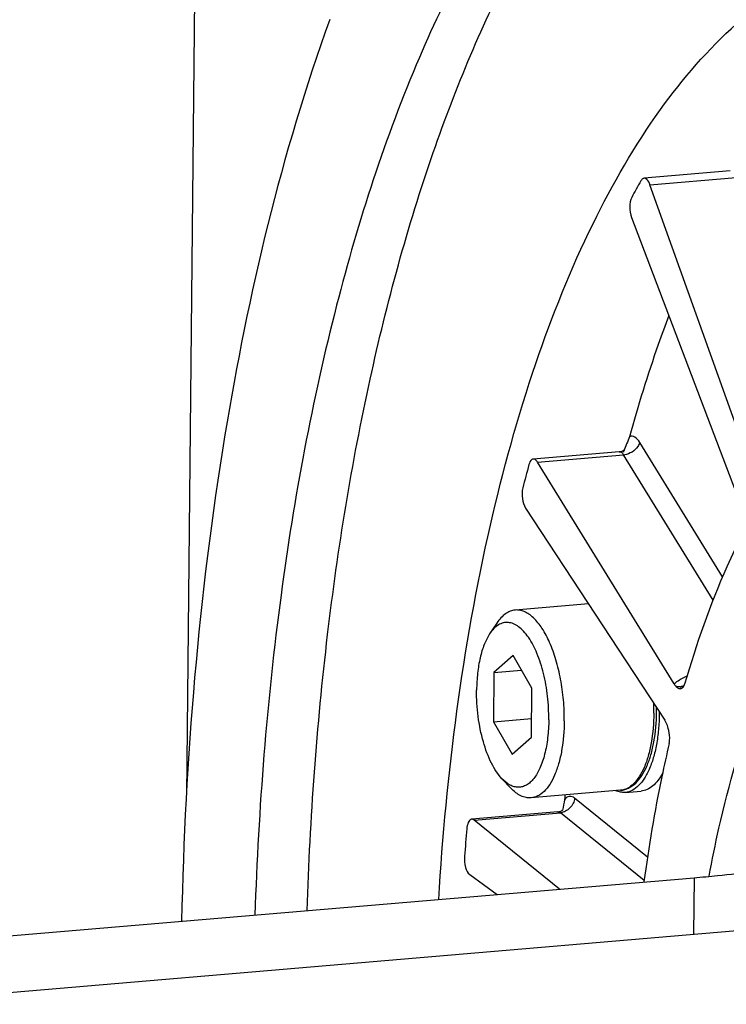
# Model space of a CAD drawing. Header units: millimetres. Extents: x 0 to 420, y 0 to 297.
# Tile 9 of 52: x 90.52 to 98.32, y 46.07 to 56.93. Entities that reach past the tile are written whole.
import ezdxf

# ---------------------------------------------------------------- set-up
doc = ezdxf.new("R2010")
doc.units = ezdxf.units.MM
doc.header["$LTSCALE"] = 23.1
doc.layers.add('COMPONENTS', color=7, linetype='CONTINUOUS')

msp = doc.modelspace()

# ---------------------------------------------------------------- linework, layer by layer
at = {"layer": 'COMPONENTS', "color": 7, "linetype": 'CONTINUOUS'}
for p, q in [((92.50512, 62.65109), (92.36304, 48.37476)), ((98.36166, 55.26208), (97.4118, 55.18139)), ((97.4767, 55.11034), (98.42657, 55.19104)), ((98.64881, 51.82814), (97.4767, 55.11034)), ((97.2746, 54.7476), (98.49028, 51.54362)), ((98.27728, 50.78482), (97.36455, 52.26666)), ((97.1387, 52.16366), (96.18884, 52.08297)), ((97.18508, 52.16211), (97.18436, 52.15909)), ((96.23658, 52.04864), (97.18644, 52.12934)), ((97.74355, 49.60204), (96.23658, 52.04864)), ((98.17291, 50.52778), (97.18644, 52.12934)), ((96.10409, 51.54142), (97.63963, 49.2042)), ((96.79748, 50.48601), (95.98927, 50.41735)), ((95.78745, 50.27406), (95.70799, 50.15438)), ((95.96757, 49.91494), (95.75519, 49.72917)), ((96.17455, 49.55708), (95.96757, 49.91494)), ((95.75519, 49.72917), (95.74978, 49.18554)), ((95.75519, 49.72917), (96.06004, 49.75507)), ((96.16914, 49.01344), (96.17455, 49.55708)), ((95.74978, 49.18554), (96.17121, 49.22134)), ((95.74978, 49.18554), (95.95675, 48.82768)), ((95.95675, 48.82768), (96.16914, 49.01344)), ((95.94224, 48.45201), (95.84373, 48.55658)), ((97.15333, 48.42875), (96.16533, 48.34482)), ((96.53653, 48.35437), (96.53368, 48.32463)), ((96.53872, 48.37699), (96.53653, 48.35437)), ((97.20385, 48.40575), (97.37943, 48.42066)), ((97.45031, 47.69123), (96.64569, 48.34254)), ((96.46088, 48.1906), (95.51102, 48.10991)), ((95.53824, 48.10005), (96.4881, 48.18075)), ((97.41301, 47.43206), (96.4881, 48.18075)), ((96.48006, 47.33767), (95.53824, 48.10005)), ((95.48833, 47.498), (95.7891, 47.27897)), ((87.60119, 46.58339), (97.96332, 47.46368)), ((97.96332, 47.46368), (97.95711, 46.84)), ((88.85926, 46.06711), (99.22139, 46.9474))]:
    msp.add_line(p, q, dxfattribs=at)
for centre, radius, start, end in [((105.48968, 50.51438), 9.34527, 150.232046, 151.519203), ((97.1412, 52.13394), 0.02983, 88.34566, 94.809414), ((97.50233, 52.07677), 0.32852, 163.277364, 164.942743), ((97.13919, 52.24305), 0.07781, 307.290619, 311.86167), ((97.17144, 52.30461), 0.17591, 274.88941, 278.894087), ((114.30137, 47.14126), 18.80456, 164.957425, 165.764993), ((97.77322, 49.66383), 0.11798, 285.413741, 294.566835), ((97.80107, 49.68946), 0.11873, 273.659537, 280.666622), ((97.77519, 49.65949), 0.11322, 294.573208, 303.932968), ((95.18962, 49.30151), 2.3301, 359.436422, 2.158705), ((95.30553, 49.30987), 2.24437, 359.433173, 0.798695), ((97.20314, 48.66615), 0.26351, 246.746124, 247.686533), ((96.47561, 48.32567), 0.14546, 274.925463, 282.46275), ((96.46162, 48.26947), 0.07725, 307.904424, 310.37121), ((96.46376, 48.26699), 0.07398, 310.354827, 313.501487), ((124.12098, 45.4757), 28.77644, 174.957459, 175.565584)]:
    msp.add_arc(centre, radius, start, end, dxfattribs=at)
for points, knots in [([(96.10738, 58.6644), (95.63637, 57.99757), (94.80592, 56.40862), (93.92475, 53.67585), (93.33391, 50.4957), (93.15674, 48.23206), (93.11815, 47.05241)], [0, 0, 0, 0, 0.2019039, 0.4394935, 0.70810362, 1, 1, 1, 1]), ([(95.14604, 47.22506), (95.23026, 48.61187), (95.48559, 50.61547), (96.16651, 53.0896), (96.78537, 54.63516), (97.51896, 55.90933), (98.35683, 56.88508), (99.29112, 57.536), (99.98351, 57.72987), (100.31688, 57.75817)], [0, 0, 0, 0, 0.33293192, 0.48106855, 0.6140305, 0.73082226, 0.83189361, 0.91982727, 1, 1, 1, 1]), ([(93.69386, 47.10249), (93.72715, 48.11965), (93.86913, 50.08699), (94.32455, 52.8898), (95.00216, 55.38526), (95.63077, 56.89607), (95.98739, 57.57113)], [0, 0, 0, 0, 0.28280325, 0.54736853, 0.78784548, 1, 1, 1, 1]), ([(93.94426, 56.93391), (93.4076, 55.45186), (92.62543, 52.14903), (92.34682, 48.77881), (92.30858, 46.98361)], [0, 0, 0, 0, 0.46746913, 1, 1, 1, 1]), ([(97.41177, 55.18138), (97.40855, 55.18111), (97.39381, 55.17727), (97.38339, 55.16435), (97.37758, 55.1542)], [0, 0, 0, 0, 0.21615714, 1, 1, 1, 1]), ([(97.4767, 55.11034), (97.47295, 55.12086), (97.46106, 55.1497), (97.43346, 55.18323), (97.41177, 55.18138)], [0, 0, 0, 0, 0.339068, 1, 1, 1, 1]), ([(97.2754, 54.9708), (97.25857, 54.93978), (97.24938, 54.86111), (97.26028, 54.78534), (97.2746, 54.7476)], [0, 0, 0, 0, 0.46651209, 1, 1, 1, 1]), ([(97.68439, 53.66711), (97.64439, 53.56087), (97.48465, 53.12035), (97.34543, 52.67248), (97.25003, 52.3305)], [0, 0, 0, 0, 0.24227154, 1, 1, 1, 1]), ([(97.36455, 52.26666), (97.36004, 52.25016), (97.32639, 52.18359), (97.25441, 52.13951), (97.19864, 52.13081)], [0, 0, 0, 0, 0.23260288, 1, 1, 1, 1]), ([(97.36455, 52.26666), (97.35027, 52.28984), (97.32155, 52.33034), (97.26796, 52.33817), (97.25003, 52.3305)], [0, 0, 0, 0, 0.58257474, 1, 1, 1, 1]), ([(97.1387, 52.16366), (97.14352, 52.16407), (97.16034, 52.16678), (97.17663, 52.17374), (97.18633, 52.18114)], [0, 0, 0, 0, 0.2838094, 1, 1, 1, 1]), ([(97.18644, 52.12934), (97.18332, 52.13439), (97.17267, 52.14976), (97.15519, 52.16338), (97.14206, 52.16375)], [0, 0, 0, 0, 0.311365, 1, 1, 1, 1]), ([(96.18877, 52.08296), (96.18368, 52.08252), (96.15757, 52.07225), (96.14683, 52.04273), (96.14119, 52.02174)], [0, 0, 0, 0, 0.19029652, 1, 1, 1, 1]), ([(96.23658, 52.04864), (96.23324, 52.05405), (96.22212, 52.07019), (96.20245, 52.08415), (96.18877, 52.08296)], [0, 0, 0, 0, 0.31649154, 1, 1, 1, 1]), ([(96.0742, 51.7653), (96.06445, 51.72686), (96.06406, 51.64897), (96.08385, 51.57222), (96.10409, 51.54142)], [0, 0, 0, 0, 0.51826937, 1, 1, 1, 1]), ([(98.50473, 51.27556), (98.44142, 51.15067), (98.18581, 50.6083), (97.98744, 50.04003), (97.85984, 49.59877)], [0, 0, 0, 0, 0.23361076, 1, 1, 1, 1]), ([(95.98927, 50.41735), (95.97067, 50.41578), (95.93258, 50.40673), (95.87921, 50.37693), (95.82961, 50.3319), (95.80111, 50.29464), (95.78745, 50.27406)], [0, 0, 0, 0, 0.21905667, 0.45210492, 0.71012617, 1, 1, 1, 1]), ([(96.5316, 49.19465), (96.53237, 49.27163), (96.52619, 49.42564), (96.49558, 49.65147), (96.44506, 49.86422), (96.37707, 50.05372), (96.29496, 50.21099), (96.21364, 50.31477), (96.14361, 50.3724), (96.09254, 50.40116), (96.04081, 50.4171), (96.00598, 50.41877), (95.98927, 50.41735)], [0, 0, 0, 0, 0.16056316, 0.32093152, 0.47467417, 0.61587157, 0.73976054, 0.84355338, 0.88805218, 0.92819802, 0.9650143, 1, 1, 1, 1]), ([(96.36055, 49.20782), (96.36141, 49.29415), (96.35219, 49.46569), (96.30899, 49.71199), (96.23969, 49.9318), (96.16083, 50.08755), (96.08691, 50.18241), (96.03169, 50.23356), (95.97431, 50.26761), (95.91546, 50.28313), (95.85689, 50.2786), (95.80132, 50.2542), (95.75031, 50.21173), (95.72166, 50.17497), (95.70801, 50.15441)], [0, 0, 0, 0, 0.17443879, 0.34610813, 0.50393521, 0.63879963, 0.6959718, 0.74613532, 0.79005436, 0.82947243, 0.86717567, 0.90645417, 0.95013187, 1, 1, 1, 1]), ([(95.70801, 50.15441), (95.68395, 50.11817), (95.64203, 50.03243), (95.59866, 49.88607), (95.57112, 49.71692), (95.56439, 49.59704), (95.56377, 49.53479)], [0, 0, 0, 0, 0.20277415, 0.44120613, 0.70977479, 1, 1, 1, 1]), ([(97.74355, 49.60204), (97.75365, 49.61094), (97.79789, 49.64658), (97.84794, 49.67468), (97.88749, 49.6923)], [0, 0, 0, 0, 0.23720748, 1, 1, 1, 1]), ([(97.76292, 49.57579), (97.7661, 49.57226), (97.77767, 49.56067), (97.79294, 49.55163), (97.80457, 49.5501)], [0, 0, 0, 0, 0.28843489, 1, 1, 1, 1]), ([(97.80457, 49.5501), (97.81513, 49.5487), (97.83158, 49.55311), (97.84198, 49.56403), (97.84467, 49.56743)], [0, 0, 0, 0, 0.71094447, 1, 1, 1, 1]), ([(95.84371, 48.5566), (95.82172, 48.57994), (95.7796, 48.63452), (95.70364, 48.76778), (95.6291, 48.97197), (95.57471, 49.24432), (95.5628, 49.43721), (95.56377, 49.53479)], [0, 0, 0, 0, 0.09279024, 0.19843204, 0.44297045, 0.71759571, 1, 1, 1, 1]), ([(98.12982, 47.48011), (98.16228, 47.65712), (98.29732, 48.32035), (98.4854, 48.974), (98.66379, 49.43785)], [0, 0, 0, 0, 0.26584832, 1, 1, 1, 1]), ([(97.15333, 48.42875), (97.18357, 48.43132), (97.24512, 48.44923), (97.32481, 48.50807), (97.39183, 48.59248), (97.44717, 48.69878), (97.49124, 48.82468), (97.53601, 49.02162), (97.54871, 49.17937), (97.54979, 49.28766)], [0, 0, 0, 0, 0.08953924, 0.18394829, 0.28795619, 0.40494186, 0.53602178, 0.68046225, 1, 1, 1, 1]), ([(97.5196, 49.27859), (97.51851, 49.16882), (97.50584, 49.00921), (97.46129, 48.81041), (97.41801, 48.68482), (97.36482, 48.58072), (97.30267, 48.50065), (97.23215, 48.44691), (97.17884, 48.43092), (97.15333, 48.42875)], [0, 0, 0, 0, 0.33305513, 0.482727, 0.61725653, 0.73500981, 0.83592296, 0.92234615, 1, 1, 1, 1]), ([(97.57981, 49.29527), (97.57966, 49.23643), (97.57511, 49.12173), (97.555, 48.95655), (97.52232, 48.80606), (97.478, 48.67447), (97.4232, 48.56528), (97.35893, 48.48125), (97.28581, 48.4248), (97.23035, 48.408), (97.20385, 48.40575)], [0, 0, 0, 0, 0.17098569, 0.33314468, 0.48298595, 0.61771988, 0.73560776, 0.83650289, 0.92271208, 1, 1, 1, 1]), ([(96.36055, 49.20782), (96.35989, 49.14079), (96.35223, 49.01227), (96.32059, 48.83243), (96.27087, 48.68017), (96.21318, 48.57661), (96.15846, 48.51687), (96.11657, 48.48571), (96.07207, 48.46646), (96.02569, 48.45986), (95.97855, 48.46616), (95.91292, 48.49246), (95.86996, 48.52873), (95.84371, 48.5566)], [0, 0, 0, 0, 0.184279, 0.35316506, 0.50058524, 0.6230702, 0.67525931, 0.72226971, 0.76554977, 0.80715431, 0.84947375, 0.8947494, 1, 1, 1, 1]), ([(96.5316, 49.19465), (96.53051, 49.08488), (96.51784, 48.92528), (96.47329, 48.72648), (96.43001, 48.60089), (96.37682, 48.49678), (96.31467, 48.41671), (96.24415, 48.36298), (96.19084, 48.34699), (96.16533, 48.34482)], [0, 0, 0, 0, 0.3330558, 0.48272674, 0.61725666, 0.73500995, 0.83592311, 0.92234622, 1, 1, 1, 1]), ([(97.68436, 49.08985), (97.68275, 49.09735), (97.67598, 49.12538), (97.66645, 49.15281), (97.65744, 49.17197)], [0, 0, 0, 0, 0.2658028, 1, 1, 1, 1]), ([(97.68942, 48.94634), (97.692, 48.95732), (97.69792, 49.00527), (97.69209, 49.05386), (97.68436, 49.08985)], [0, 0, 0, 0, 0.2344787, 1, 1, 1, 1]), ([(97.68942, 48.94634), (97.66074, 48.82421), (97.54896, 48.31824), (97.46288, 47.8067), (97.41019, 47.41756)], [0, 0, 0, 0, 0.24211253, 1, 1, 1, 1]), ([(97.61645, 48.61789), (97.60134, 48.58976), (97.56946, 48.53884), (97.51187, 48.47646), (97.44837, 48.43496), (97.4019, 48.42257), (97.37943, 48.42066)], [0, 0, 0, 0, 0.29888298, 0.55953771, 0.78886515, 1, 1, 1, 1]), ([(96.16533, 48.34482), (96.14673, 48.34324), (96.10767, 48.34572), (96.05004, 48.3661), (95.99355, 48.40212), (95.95917, 48.43404), (95.94224, 48.45201)], [0, 0, 0, 0, 0.21905614, 0.45210702, 0.7101309, 1, 1, 1, 1]), ([(96.64569, 48.34254), (96.62967, 48.35551), (96.58372, 48.37438), (96.54653, 48.34203), (96.53368, 48.32463)], [0, 0, 0, 0, 0.48797578, 1, 1, 1, 1]), ([(97.20385, 48.40575), (97.18718, 48.40433), (97.15252, 48.40586), (97.11934, 48.41571), (97.10309, 48.42238)], [0, 0, 0, 0, 0.48789842, 1, 1, 1, 1]), ([(96.46088, 48.1906), (96.46579, 48.19102), (96.48284, 48.1938), (96.49934, 48.20093), (96.50908, 48.20851)], [0, 0, 0, 0, 0.28540912, 1, 1, 1, 1]), ([(95.50203, 48.10772), (95.48782, 48.10193), (95.46434, 48.06576), (95.45796, 48.02818), (95.45592, 48.00501)], [0, 0, 0, 0, 0.3975823, 1, 1, 1, 1]), ([(95.51101, 48.10991), (95.50949, 48.10978), (95.50643, 48.10928), (95.50348, 48.10831), (95.50203, 48.10772)], [0, 0, 0, 0, 0.49537235, 1, 1, 1, 1]), ([(95.43068, 47.70063), (95.42752, 47.65979), (95.43465, 47.58909), (95.46344, 47.51613), (95.48833, 47.498)], [0, 0, 0, 0, 0.57084915, 1, 1, 1, 1]), ([(97.96332, 47.46368), (98.04994, 47.47104), (98.40862, 47.50506), (98.76619, 47.55016), (99.03854, 47.5734)], [0, 0, 0, 0, 0.24130358, 1, 1, 1, 1])]:
    msp.add_open_spline(points, degree=3, knots=knots, dxfattribs=at)
for points in [[(97.25003, 52.3305), (97.23472, 52.2756), (97.20409, 52.22588), (97.1877, 52.1713)], [(97.74355, 49.60204), (97.74925, 49.59278), (97.75565, 49.58387), (97.76292, 49.57579)], [(97.80865, 49.57097), (97.79336, 49.56998), (97.77773, 49.57184), (97.76292, 49.57579)], [(97.85444, 49.58396), (97.84473, 49.57858), (97.83396, 49.57485), (97.82305, 49.57278)], [(97.84467, 49.56743), (97.84941, 49.57344), (97.85307, 49.58034), (97.85594, 49.58743)], [(97.85594, 49.58743), (97.85743, 49.59114), (97.85873, 49.59493), (97.85984, 49.59877)], [(97.65744, 49.17197), (97.65223, 49.18308), (97.64637, 49.19394), (97.63963, 49.2042)], [(96.53368, 48.32463), (96.53, 48.28601), (96.52026, 48.24816), (96.5114, 48.21039)], [(96.63001, 48.28545), (96.61266, 48.24817), (96.58106, 48.21506), (96.54422, 48.19681)], [(96.64569, 48.34254), (96.6439, 48.32289), (96.63834, 48.30334), (96.63001, 48.28545)], [(96.4881, 48.18075), (96.4806, 48.18682), (96.4705, 48.19141), (96.46088, 48.1906)], [(96.54422, 48.19681), (96.53242, 48.19097), (96.51985, 48.18646), (96.507, 48.18364)], [(95.53824, 48.10005), (95.53074, 48.10612), (95.52063, 48.11072), (95.51101, 48.10991)]]:
    msp.add_open_spline(points, degree=3, dxfattribs=at)

doc.saveas('drawing.dxf')
